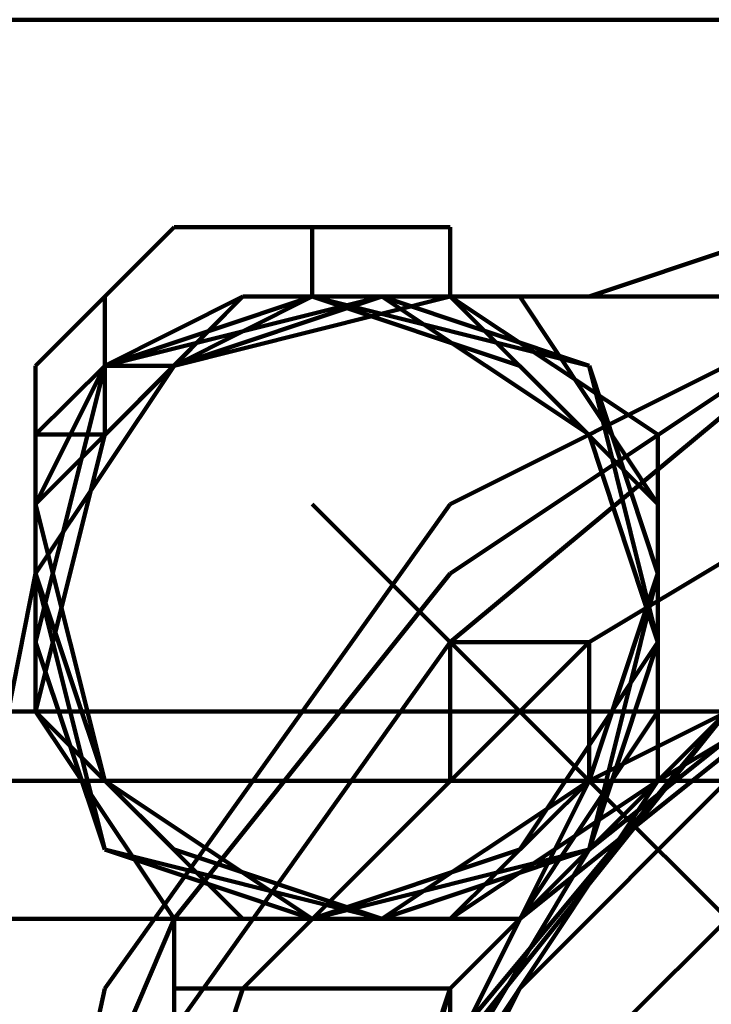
# Model space of a CAD drawing. Header units: inches. Extents: x -1901 to 7725, y 4299 to 7113.
# Tile 119 of 180: x 2491.41 to 2495.63, y 6208.06 to 6214.07. Entities that reach past the tile are written whole.
import ezdxf

# ---------------------------------------------------------------- set-up
doc = ezdxf.new("R2010")
doc.units = ezdxf.units.IN
doc.header["$MEASUREMENT"] = 0
doc.layers.add('at_Entity', color=7, linetype='Continuous')

msp = doc.modelspace()

# ---------------------------------------------------------------- linework, layer by layer
at = {"layer": 'at_Entity', "color": 7, "lineweight": 211}
for p, q in [((2489.3966, 6214.0732), (2528.255, 6214.0732)), ((2499.9542, 6214.0732), (2494.8873, 6212.3827)), ((2492.3538, 6212.8065), (2491.9301, 6212.3827)), ((2494.0398, 6212.8065), (2492.3538, 6212.8065)), ((2493.1968, 6212.3827), (2493.1968, 6212.8065)), ((2493.1968, 6212.3827), (2493.1968, 6212.8065)), ((2493.1968, 6212.3827), (2493.1968, 6212.8065)), ((2493.1968, 6212.3827), (2493.1968, 6212.8065)), ((2493.1968, 6212.3827), (2493.1968, 6212.8065)), ((2493.1968, 6212.3827), (2493.1968, 6212.8065)), ((2493.1968, 6212.3827), (2493.1968, 6212.8065)), ((2493.1968, 6212.3827), (2493.1968, 6212.8065)), ((2493.1968, 6212.3827), (2493.1968, 6212.8065)), ((2493.1968, 6212.3827), (2493.1968, 6212.8065)), ((2493.1968, 6212.3827), (2493.1968, 6212.8065)), ((2493.1968, 6212.3827), (2493.1968, 6212.8065)), ((2493.1968, 6212.3827), (2493.1968, 6212.8065)), ((2493.1968, 6212.3827), (2493.1968, 6212.8065)), ((2493.1968, 6212.3827), (2493.1968, 6212.8065)), ((2493.1968, 6212.3827), (2493.1968, 6212.8065)), ((2494.0398, 6212.3827), (2494.0398, 6212.8065)), ((2497.4207, 6212.8065), (2494.0398, 6211.116)), ((2491.9301, 6212.3827), (2491.5063, 6211.959)), ((2492.773, 6212.3827), (2491.5063, 6211.116)), ((2492.773, 6212.3827), (2491.5063, 6211.116)), ((2492.773, 6212.3827), (2491.5063, 6211.116)), ((2493.1968, 6212.3827), (2491.9301, 6211.959)), ((2491.9301, 6211.959), (2493.1968, 6212.3827)), ((2493.1968, 6212.3827), (2491.9301, 6211.959)), ((2493.1968, 6212.3827), (2491.9301, 6211.959)), ((2493.1968, 6212.3827), (2491.9301, 6211.959)), ((2493.1968, 6212.3827), (2491.9301, 6211.959)), ((2491.9301, 6211.959), (2491.9301, 6212.3827)), ((2491.9301, 6211.959), (2491.9301, 6212.3827)), ((2491.9301, 6211.959), (2492.773, 6212.3827)), ((2493.1968, 6212.3827), (2491.9301, 6211.959)), ((2493.6206, 6212.3827), (2491.9301, 6211.959)), ((2493.1968, 6212.3827), (2491.9301, 6211.959)), ((2493.1968, 6212.3827), (2491.9301, 6211.959)), ((2491.9301, 6211.959), (2493.1968, 6212.3827)), ((2491.9301, 6211.959), (2492.773, 6212.3827)), ((2493.1968, 6212.3827), (2491.9301, 6211.959)), ((2492.773, 6212.3827), (2491.9301, 6211.959)), ((2491.9301, 6211.959), (2493.1968, 6212.3827)), ((2492.773, 6212.3827), (2491.9301, 6211.959)), ((2492.773, 6212.3827), (2491.9301, 6211.959)), ((2492.3538, 6211.959), (2492.773, 6212.3827)), ((2493.6206, 6212.3827), (2492.3538, 6211.959)), ((2492.773, 6212.3827), (2492.3538, 6211.959)), ((2492.773, 6212.3827), (2492.3538, 6211.959)), ((2492.773, 6212.3827), (2492.3538, 6211.959)), ((2492.3538, 6211.959), (2492.773, 6212.3827)), ((2492.773, 6212.3827), (2492.3538, 6211.959)), ((2492.3538, 6211.959), (2492.773, 6212.3827)), ((2492.3538, 6211.959), (2492.773, 6212.3827)), ((2492.773, 6212.3827), (2492.3538, 6211.959)), ((2492.3538, 6211.959), (2492.773, 6212.3827)), ((2493.6206, 6212.3827), (2492.3538, 6211.959)), ((2492.773, 6212.3827), (2492.3538, 6211.959)), ((2493.6206, 6212.3827), (2492.3538, 6211.959)), ((2493.6206, 6212.3827), (2492.3538, 6211.959)), ((2492.3538, 6211.959), (2492.773, 6212.3827)), ((2493.6206, 6212.3827), (2492.3538, 6211.959)), ((2493.6206, 6212.3827), (2492.3538, 6211.959)), ((2492.773, 6212.3827), (2492.3538, 6211.959)), ((2493.6206, 6212.3827), (2492.3538, 6211.959)), ((2493.1968, 6212.3827), (2492.3538, 6211.959)), ((2493.6206, 6212.3827), (2492.3538, 6211.959)), ((2493.6206, 6212.3827), (2492.3538, 6211.959)), ((2493.6206, 6212.3827), (2492.3538, 6211.959)), ((2492.773, 6212.3827), (2492.3538, 6211.959)), ((2494.0398, 6212.3827), (2492.3538, 6211.959)), ((2492.3538, 6211.959), (2493.1968, 6212.3827)), ((2493.6206, 6212.3827), (2492.3538, 6211.959)), ((2492.3538, 6211.959), (2492.773, 6212.3827)), ((2492.773, 6212.3827), (2492.3538, 6211.959)), ((2492.773, 6212.3827), (2492.3538, 6211.959)), ((2492.3538, 6211.959), (2492.773, 6212.3827)), ((2492.773, 6212.3827), (2492.3538, 6211.959)), ((2493.1968, 6212.3827), (2492.3538, 6211.959)), ((2493.6206, 6212.3827), (2492.3538, 6211.959)), ((2492.3538, 6211.959), (2492.773, 6212.3827)), ((2492.773, 6212.3827), (2492.3538, 6211.959)), ((2492.3538, 6211.959), (2492.773, 6212.3827)), ((2493.6206, 6212.3827), (2492.3538, 6211.959)), ((2493.6206, 6212.3827), (2492.3538, 6211.959)), ((2492.3538, 6211.959), (2492.773, 6212.3827)), ((2492.3538, 6211.959), (2493.1968, 6212.3827)), ((2492.3538, 6211.959), (2492.773, 6212.3827)), ((2492.773, 6212.3827), (2492.3538, 6211.959)), ((2492.773, 6212.3827), (2492.3538, 6211.959)), ((2492.773, 6212.3827), (2492.3538, 6211.959)), ((2492.3538, 6211.959), (2492.773, 6212.3827)), ((2494.0398, 6212.3827), (2492.3538, 6211.959)), ((2492.3538, 6211.959), (2492.773, 6212.3827)), ((2494.0398, 6212.3827), (2492.773, 6212.3827)), ((2493.1968, 6212.3827), (2492.773, 6212.3827)), ((2492.773, 6212.3827), (2493.1968, 6212.3827)), ((2493.1968, 6212.3827), (2492.773, 6212.3827)), ((2493.1968, 6212.3827), (2492.773, 6212.3827)), ((2492.773, 6212.3827), (2493.1968, 6212.3827)), ((2493.1968, 6212.3827), (2492.773, 6212.3827)), ((2492.773, 6212.3827), (2493.1968, 6212.3827)), ((2493.1968, 6212.3827), (2492.773, 6212.3827)), ((2493.1968, 6212.3827), (2492.773, 6212.3827)), ((2493.1968, 6212.3827), (2492.773, 6212.3827)), ((2493.1968, 6212.3827), (2492.773, 6212.3827)), ((2492.773, 6212.3827), (2493.1968, 6212.3827)), ((2493.1968, 6212.3827), (2492.773, 6212.3827)), ((2492.773, 6212.3827), (2493.1968, 6212.3827)), ((2493.1968, 6212.3827), (2492.773, 6212.3827)), ((2493.1968, 6212.3827), (2492.773, 6212.3827)), ((2493.1968, 6212.3827), (2492.773, 6212.3827)), ((2492.773, 6212.3827), (2493.1968, 6212.3827)), ((2492.773, 6212.3827), (2493.1968, 6212.3827)), ((2493.1968, 6212.3827), (2492.773, 6212.3827)), ((2494.0398, 6212.3827), (2492.773, 6212.3827)), ((2492.773, 6212.3827), (2493.1968, 6212.3827)), ((2493.1968, 6212.3827), (2492.773, 6212.3827)), ((2493.1968, 6212.3827), (2492.773, 6212.3827)), ((2493.1968, 6212.3827), (2492.773, 6212.3827)), ((2492.773, 6212.3827), (2493.1968, 6212.3827)), ((2493.1968, 6212.3827), (2492.773, 6212.3827)), ((2493.1968, 6212.3827), (2492.773, 6212.3827)), ((2493.1968, 6212.3827), (2492.773, 6212.3827)), ((2493.1968, 6212.3827), (2492.773, 6212.3827)), ((2493.1968, 6212.3827), (2492.773, 6212.3827)), ((2493.1968, 6212.3827), (2492.773, 6212.3827)), ((2493.1968, 6212.3827), (2492.773, 6212.3827)), ((2493.1968, 6212.3827), (2492.773, 6212.3827)), ((2493.1968, 6212.3827), (2492.773, 6212.3827)), ((2493.1968, 6212.3827), (2492.773, 6212.3827)), ((2493.1968, 6212.3827), (2492.773, 6212.3827)), ((2493.1968, 6212.3827), (2492.773, 6212.3827)), ((2495.7302, 6212.3827), (2493.1968, 6212.3827)), ((2496.154, 6212.3827), (2493.1968, 6212.3827)), ((2494.8873, 6211.959), (2493.1968, 6212.3827)), ((2494.8873, 6211.959), (2493.1968, 6212.3827)), ((2494.4635, 6212.3827), (2493.1968, 6212.3827)), ((2494.8873, 6211.959), (2493.1968, 6212.3827)), ((2494.8873, 6211.959), (2493.1968, 6212.3827)), ((2494.8873, 6211.959), (2493.1968, 6212.3827)), ((2494.8873, 6211.959), (2493.1968, 6212.3827)), ((2494.8873, 6211.959), (2493.1968, 6212.3827)), ((2494.8873, 6211.959), (2493.1968, 6212.3827)), ((2494.8873, 6211.959), (2493.1968, 6212.3827)), ((2494.8873, 6211.959), (2493.1968, 6212.3827)), ((2494.8873, 6211.959), (2493.1968, 6212.3827)), ((2494.8873, 6211.959), (2493.1968, 6212.3827)), ((2494.8873, 6211.959), (2493.1968, 6212.3827)), ((2494.8873, 6211.959), (2493.1968, 6212.3827)), ((2494.8873, 6211.959), (2493.1968, 6212.3827)), ((2494.8873, 6211.959), (2493.1968, 6212.3827)), ((2494.8873, 6211.959), (2493.1968, 6212.3827)), ((2494.8873, 6211.959), (2493.1968, 6212.3827)), ((2494.8873, 6211.959), (2493.1968, 6212.3827)), ((2494.8873, 6211.959), (2493.1968, 6212.3827)), ((2494.8873, 6211.959), (2493.1968, 6212.3827)), ((2494.8873, 6211.959), (2493.1968, 6212.3827)), ((2494.8873, 6211.959), (2493.1968, 6212.3827)), ((2494.8873, 6211.959), (2493.1968, 6212.3827)), ((2494.8873, 6211.959), (2493.1968, 6212.3827)), ((2494.8873, 6211.959), (2493.1968, 6212.3827)), ((2494.8873, 6211.959), (2493.1968, 6212.3827)), ((2494.8873, 6211.959), (2493.1968, 6212.3827)), ((2494.8873, 6211.959), (2493.1968, 6212.3827)), ((2494.8873, 6211.959), (2493.1968, 6212.3827)), ((2494.8873, 6211.959), (2493.1968, 6212.3827)), ((2494.8873, 6211.959), (2493.1968, 6212.3827)), ((2494.8873, 6211.959), (2493.1968, 6212.3827)), ((2494.8873, 6211.959), (2493.1968, 6212.3827)), ((2494.8873, 6211.959), (2493.1968, 6212.3827)), ((2494.8873, 6211.959), (2493.1968, 6212.3827)), ((2494.8873, 6211.959), (2493.1968, 6212.3827)), ((2494.8873, 6211.959), (2493.1968, 6212.3827)), ((2494.8873, 6211.959), (2493.1968, 6212.3827)), ((2494.8873, 6211.959), (2493.1968, 6212.3827)), ((2494.8873, 6211.959), (2493.1968, 6212.3827)), ((2494.8873, 6211.959), (2493.1968, 6212.3827)), ((2494.8873, 6211.959), (2493.1968, 6212.3827)), ((2494.8873, 6211.959), (2493.1968, 6212.3827)), ((2494.8873, 6211.959), (2493.1968, 6212.3827)), ((2494.8873, 6211.959), (2493.1968, 6212.3827)), ((2494.8873, 6211.959), (2493.1968, 6212.3827)), ((2494.8873, 6211.959), (2493.1968, 6212.3827)), ((2494.8873, 6211.959), (2493.1968, 6212.3827)), ((2494.8873, 6211.959), (2493.1968, 6212.3827)), ((2494.8873, 6211.959), (2493.1968, 6212.3827)), ((2494.8873, 6211.959), (2493.1968, 6212.3827)), ((2494.4635, 6211.959), (2493.1968, 6212.3827)), ((2494.8873, 6211.959), (2493.1968, 6212.3827)), ((2494.8873, 6211.959), (2493.1968, 6212.3827)), ((2494.8873, 6211.959), (2493.1968, 6212.3827)), ((2494.8873, 6211.5398), (2493.6206, 6212.3827)), ((2494.8873, 6211.5398), (2493.6206, 6212.3827)), ((2494.8873, 6211.5398), (2493.6206, 6212.3827)), ((2494.8873, 6211.5398), (2493.6206, 6212.3827)), ((2494.8873, 6211.5398), (2493.6206, 6212.3827)), ((2494.8873, 6211.5398), (2493.6206, 6212.3827)), ((2494.8873, 6211.5398), (2493.6206, 6212.3827)), ((2494.8873, 6211.5398), (2493.6206, 6212.3827)), ((2494.8873, 6211.5398), (2493.6206, 6212.3827)), ((2494.8873, 6211.5398), (2493.6206, 6212.3827)), ((2494.8873, 6211.5398), (2493.6206, 6212.3827)), ((2494.8873, 6211.5398), (2493.6206, 6212.3827)), ((2494.8873, 6211.5398), (2493.6206, 6212.3827)), ((2494.8873, 6211.5398), (2493.6206, 6212.3827)), ((2494.8873, 6211.959), (2493.6206, 6212.3827)), ((2496.5778, 6212.3827), (2494.0398, 6210.6922)), ((2495.3065, 6211.5398), (2494.0398, 6212.3827)), ((2495.3065, 6211.5398), (2494.0398, 6212.3827)), ((2495.3065, 6211.116), (2494.0398, 6212.3827)), ((2495.3065, 6211.5398), (2494.0398, 6212.3827)), ((2496.5778, 6212.3827), (2494.0398, 6210.273)), ((2495.3065, 6211.116), (2494.4635, 6212.3827)), ((2491.5063, 6211.5398), (2491.5063, 6211.959)), ((2492.3538, 6211.959), (2491.5063, 6210.6922)), ((2491.9301, 6211.959), (2491.5063, 6210.273)), ((2491.9301, 6211.959), (2491.5063, 6210.273)), ((2491.9301, 6211.959), (2491.5063, 6210.273)), ((2491.9301, 6211.959), (2491.5063, 6210.273)), ((2491.9301, 6211.959), (2491.5063, 6210.273)), ((2491.9301, 6211.959), (2491.5063, 6210.273)), ((2491.9301, 6211.959), (2491.5063, 6210.273)), ((2491.9301, 6211.959), (2491.5063, 6210.273)), ((2491.9301, 6211.959), (2491.5063, 6210.273)), ((2491.9301, 6211.959), (2491.5063, 6210.273)), ((2491.9301, 6211.959), (2491.5063, 6210.273)), ((2491.9301, 6211.959), (2491.5063, 6210.273)), ((2491.9301, 6211.959), (2491.5063, 6210.273)), ((2491.9301, 6211.959), (2491.5063, 6210.273)), ((2491.9301, 6211.959), (2491.5063, 6210.273)), ((2491.9301, 6211.959), (2491.5063, 6210.273)), ((2491.9301, 6211.959), (2491.5063, 6210.273)), ((2491.9301, 6211.959), (2491.5063, 6210.273)), ((2491.9301, 6211.959), (2491.5063, 6210.273)), ((2491.9301, 6211.959), (2491.5063, 6210.273)), ((2491.9301, 6211.959), (2491.5063, 6210.273)), ((2491.9301, 6211.959), (2491.5063, 6210.273)), ((2491.5063, 6211.116), (2492.3538, 6211.959)), ((2491.5063, 6211.5398), (2491.9301, 6211.959)), ((2491.9301, 6211.959), (2491.5063, 6210.273)), ((2491.9301, 6211.959), (2491.5063, 6210.273)), ((2491.9301, 6211.959), (2491.5063, 6210.273)), ((2491.5063, 6211.116), (2491.9301, 6211.959)), ((2491.9301, 6211.959), (2491.5063, 6210.273)), ((2491.9301, 6211.959), (2491.5063, 6210.273)), ((2491.9301, 6211.959), (2491.5063, 6210.273)), ((2491.9301, 6211.959), (2491.5063, 6211.116)), ((2491.5063, 6211.116), (2491.9301, 6211.959)), ((2491.9301, 6211.959), (2491.5063, 6210.273)), ((2491.5063, 6211.5398), (2491.9301, 6211.959)), ((2491.9301, 6211.959), (2491.5063, 6211.116)), ((2491.9301, 6211.959), (2491.5063, 6210.273)), ((2492.3538, 6211.959), (2491.9301, 6211.959)), ((2492.3538, 6211.959), (2491.9301, 6211.959)), ((2491.9301, 6211.959), (2491.9301, 6211.5398)), ((2492.3538, 6211.959), (2491.9301, 6211.959)), ((2492.3538, 6211.959), (2491.9301, 6211.959)), ((2492.3538, 6211.959), (2491.9301, 6211.959)), ((2491.9301, 6211.959), (2491.9301, 6211.5398)), ((2492.3538, 6211.959), (2491.9301, 6211.959)), ((2491.9301, 6211.959), (2491.9301, 6211.5398)), ((2492.3538, 6211.959), (2491.9301, 6211.959)), ((2492.3538, 6211.959), (2491.9301, 6211.959)), ((2492.3538, 6211.959), (2491.9301, 6211.959)), ((2492.3538, 6211.959), (2491.9301, 6211.959)), ((2491.9301, 6211.959), (2491.9301, 6211.5398)), ((2492.3538, 6211.959), (2491.9301, 6211.959)), ((2491.9301, 6211.959), (2491.9301, 6211.5398)), ((2491.9301, 6211.959), (2492.3538, 6211.959)), ((2491.9301, 6211.959), (2491.9301, 6211.5398)), ((2491.9301, 6211.959), (2492.3538, 6211.959)), ((2492.3538, 6211.959), (2491.9301, 6211.959)), ((2491.9301, 6211.5398), (2491.9301, 6211.959)), ((2492.3538, 6211.959), (2491.9301, 6211.959)), ((2491.9301, 6211.959), (2491.9301, 6211.5398)), ((2492.3538, 6211.959), (2491.9301, 6211.959)), ((2492.3538, 6211.959), (2491.9301, 6211.959)), ((2491.9301, 6211.959), (2492.3538, 6211.959)), ((2492.3538, 6211.959), (2491.9301, 6211.959)), ((2492.3538, 6211.959), (2491.9301, 6211.959)), ((2492.3538, 6211.959), (2491.9301, 6211.959)), ((2492.3538, 6211.959), (2491.9301, 6211.959)), ((2492.3538, 6211.959), (2491.9301, 6211.959)), ((2492.3538, 6211.959), (2491.9301, 6211.959)), ((2492.3538, 6211.959), (2491.9301, 6211.959)), ((2492.3538, 6211.959), (2491.9301, 6211.959)), ((2491.9301, 6211.959), (2491.9301, 6211.5398)), ((2491.9301, 6211.959), (2492.3538, 6211.959)), ((2492.3538, 6211.959), (2491.9301, 6211.959)), ((2491.9301, 6211.959), (2491.9301, 6211.5398)), ((2491.9301, 6211.959), (2491.9301, 6211.5398)), ((2491.9301, 6211.959), (2491.9301, 6211.5398)), ((2491.9301, 6211.959), (2491.9301, 6211.5398)), ((2492.3538, 6211.959), (2491.9301, 6211.959)), ((2491.9301, 6211.959), (2491.9301, 6211.5398)), ((2492.3538, 6211.959), (2491.9301, 6211.959)), ((2491.9301, 6211.959), (2491.9301, 6211.5398)), ((2492.3538, 6211.959), (2491.9301, 6211.959)), ((2491.9301, 6211.5398), (2491.9301, 6211.959)), ((2492.3538, 6211.959), (2491.9301, 6211.959)), ((2492.3538, 6211.959), (2491.9301, 6211.959)), ((2491.9301, 6211.959), (2491.9301, 6211.5398)), ((2492.3538, 6211.959), (2491.9301, 6211.959)), ((2491.9301, 6211.959), (2491.9301, 6211.5398)), ((2491.9301, 6211.5398), (2491.9301, 6211.959)), ((2491.9301, 6211.959), (2492.3538, 6211.959)), ((2492.3538, 6211.959), (2491.9301, 6211.959)), ((2492.3538, 6211.959), (2491.9301, 6211.959)), ((2491.9301, 6211.5398), (2491.9301, 6211.959)), ((2491.9301, 6211.959), (2492.3538, 6211.959)), ((2492.3538, 6211.959), (2491.9301, 6211.959)), ((2491.9301, 6211.959), (2491.9301, 6211.5398)), ((2491.9301, 6211.5398), (2491.9301, 6211.959)), ((2491.9301, 6211.959), (2491.9301, 6211.5398)), ((2491.9301, 6211.959), (2492.3538, 6211.959)), ((2492.3538, 6211.959), (2491.9301, 6211.959)), ((2491.9301, 6211.959), (2491.9301, 6211.5398)), ((2492.3538, 6211.959), (2491.9301, 6211.959)), ((2491.9301, 6211.959), (2492.3538, 6211.959)), ((2491.9301, 6211.959), (2491.9301, 6211.5398)), ((2492.3538, 6211.959), (2491.9301, 6211.959)), ((2491.9301, 6211.959), (2491.9301, 6211.5398)), ((2491.9301, 6211.5398), (2491.9301, 6211.959)), ((2491.9301, 6211.959), (2491.9301, 6211.5398)), ((2491.9301, 6211.959), (2491.9301, 6211.5398)), ((2491.9301, 6211.959), (2491.9301, 6211.5398)), ((2495.3065, 6211.116), (2494.4635, 6211.959)), ((2495.3065, 6210.273), (2494.8873, 6211.959)), ((2495.3065, 6210.6922), (2494.8873, 6211.959)), ((2495.3065, 6210.6922), (2494.8873, 6211.959)), ((2495.3065, 6210.273), (2494.8873, 6211.959)), ((2495.3065, 6210.273), (2494.8873, 6211.959)), ((2495.3065, 6210.6922), (2494.8873, 6211.959)), ((2495.3065, 6210.6922), (2494.8873, 6211.959)), ((2495.3065, 6210.273), (2494.8873, 6211.959)), ((2495.3065, 6210.6922), (2494.8873, 6211.959)), ((2495.3065, 6210.273), (2494.8873, 6211.959)), ((2495.3065, 6210.273), (2494.8873, 6211.959)), ((2495.3065, 6210.6922), (2494.8873, 6211.959)), ((2495.3065, 6210.6922), (2494.8873, 6211.959)), ((2495.3065, 6210.6922), (2494.8873, 6211.959)), ((2495.3065, 6210.6922), (2494.8873, 6211.959)), ((2495.3065, 6210.6922), (2494.8873, 6211.959)), ((2495.3065, 6210.6922), (2494.8873, 6211.959)), ((2495.3065, 6210.6922), (2494.8873, 6211.959)), ((2495.3065, 6210.6922), (2494.8873, 6211.959)), ((2495.3065, 6210.6922), (2494.8873, 6211.959)), ((2495.3065, 6210.6922), (2494.8873, 6211.959)), ((2495.3065, 6210.6922), (2494.8873, 6211.959)), ((2495.3065, 6210.6922), (2494.8873, 6211.959)), ((2495.3065, 6210.6922), (2494.8873, 6211.959)), ((2495.3065, 6210.6922), (2494.8873, 6211.959)), ((2495.3065, 6210.6922), (2494.8873, 6211.959)), ((2495.3065, 6210.6922), (2494.8873, 6211.959)), ((2495.3065, 6210.6922), (2494.8873, 6211.959)), ((2495.3065, 6210.6922), (2494.8873, 6211.959)), ((2495.3065, 6210.273), (2494.8873, 6211.959)), ((2495.3065, 6210.273), (2494.8873, 6211.959)), ((2495.3065, 6210.273), (2494.8873, 6211.959)), ((2495.3065, 6210.6922), (2494.8873, 6211.959)), ((2495.3065, 6210.6922), (2494.8873, 6211.959)), ((2495.3065, 6210.6922), (2494.8873, 6211.959)), ((2495.3065, 6210.6922), (2494.8873, 6211.959)), ((2495.3065, 6210.273), (2494.8873, 6211.959)), ((2495.3065, 6210.6922), (2494.8873, 6211.959)), ((2495.3065, 6210.273), (2494.8873, 6211.959)), ((2495.3065, 6210.6922), (2494.8873, 6211.959)), ((2495.3065, 6210.273), (2494.8873, 6211.959)), ((2495.3065, 6210.273), (2494.8873, 6211.959)), ((2495.3065, 6210.6922), (2494.8873, 6211.959)), ((2495.3065, 6210.273), (2494.8873, 6211.959)), ((2495.3065, 6210.6922), (2494.8873, 6211.959)), ((2495.3065, 6210.273), (2494.8873, 6211.959)), ((2495.3065, 6210.6922), (2494.8873, 6211.959)), ((2495.3065, 6210.6922), (2494.8873, 6211.959)), ((2495.3065, 6210.6922), (2494.8873, 6211.959)), ((2495.3065, 6210.273), (2494.8873, 6211.959)), ((2495.3065, 6210.273), (2494.8873, 6211.959)), ((2495.3065, 6210.6922), (2494.8873, 6211.959)), ((2495.3065, 6210.6922), (2494.8873, 6211.959)), ((2495.3065, 6210.6922), (2494.8873, 6211.959)), ((2495.3065, 6210.6922), (2494.8873, 6211.959)), ((2495.3065, 6210.273), (2494.8873, 6211.959)), ((2491.5063, 6211.5398), (2491.5063, 6209.8493)), ((2491.9301, 6211.5398), (2491.5063, 6211.5398)), ((2491.9301, 6211.5398), (2491.5063, 6209.8493)), ((2491.5063, 6211.5398), (2491.5063, 6209.8493)), ((2491.5063, 6211.5398), (2491.5063, 6211.116)), ((2491.9301, 6211.5398), (2491.5063, 6211.5398)), ((2491.9301, 6211.5398), (2491.5063, 6209.8493)), ((2491.9301, 6211.5398), (2491.5063, 6211.5398)), ((2491.9301, 6211.5398), (2491.5063, 6209.8493)), ((2491.9301, 6211.5398), (2491.5063, 6209.8493)), ((2491.9301, 6211.5398), (2491.5063, 6209.8493)), ((2491.9301, 6211.5398), (2491.5063, 6209.8493)), ((2491.5063, 6211.5398), (2491.5063, 6209.8493)), ((2491.9301, 6211.5398), (2491.5063, 6211.5398)), ((2491.9301, 6211.5398), (2491.5063, 6209.8493)), ((2491.9301, 6211.5398), (2491.5063, 6209.8493)), ((2491.9301, 6211.5398), (2491.5063, 6209.8493)), ((2491.5063, 6211.5398), (2491.5063, 6209.8493)), ((2491.9301, 6211.5398), (2491.5063, 6211.5398)), ((2491.5063, 6211.5398), (2491.5063, 6211.116)), ((2491.9301, 6211.5398), (2491.5063, 6211.5398)), ((2491.9301, 6211.5398), (2491.5063, 6209.8493)), ((2491.9301, 6211.5398), (2491.5063, 6209.8493)), ((2491.5063, 6211.5398), (2491.5063, 6211.116)), ((2491.9301, 6211.5398), (2491.5063, 6209.8493)), ((2491.9301, 6211.5398), (2491.5063, 6211.5398)), ((2491.5063, 6211.5398), (2491.5063, 6209.8493)), ((2491.9301, 6211.5398), (2491.5063, 6211.5398)), ((2491.5063, 6211.5398), (2491.5063, 6211.116)), ((2491.9301, 6211.5398), (2491.5063, 6211.5398)), ((2491.9301, 6211.5398), (2491.5063, 6209.8493)), ((2491.5063, 6211.5398), (2491.5063, 6209.8493)), ((2491.9301, 6211.5398), (2491.5063, 6211.5398)), ((2491.5063, 6211.5398), (2491.5063, 6209.8493)), ((2491.5063, 6211.5398), (2491.5063, 6209.8493)), ((2491.9301, 6211.5398), (2491.5063, 6211.5398)), ((2491.5063, 6211.5398), (2491.5063, 6211.116)), ((2491.9301, 6211.5398), (2491.5063, 6211.5398)), ((2491.9301, 6211.5398), (2491.5063, 6209.8493)), ((2491.9301, 6211.5398), (2491.5063, 6209.8493)), ((2491.9301, 6211.5398), (2491.5063, 6209.8493)), ((2491.5063, 6211.5398), (2491.5063, 6209.8493)), ((2491.9301, 6211.5398), (2491.5063, 6211.5398)), ((2491.5063, 6211.5398), (2491.5063, 6209.8493)), ((2491.9301, 6211.5398), (2491.5063, 6211.5398)), ((2491.5063, 6211.5398), (2491.5063, 6211.116)), ((2491.9301, 6211.5398), (2491.5063, 6211.5398)), ((2497.0015, 6211.5398), (2494.8873, 6210.273)), ((2495.3065, 6210.273), (2494.8873, 6211.5398)), ((2495.3065, 6210.273), (2494.8873, 6211.5398)), ((2495.3065, 6210.273), (2494.8873, 6211.5398)), ((2495.3065, 6210.273), (2494.8873, 6211.5398)), ((2495.3065, 6210.273), (2494.8873, 6211.5398)), ((2495.3065, 6210.273), (2494.8873, 6211.5398)), ((2495.3065, 6210.273), (2494.8873, 6211.5398)), ((2495.3065, 6210.273), (2494.8873, 6211.5398)), ((2495.3065, 6210.273), (2494.8873, 6211.5398)), ((2495.3065, 6210.273), (2494.8873, 6211.5398)), ((2495.3065, 6210.273), (2494.8873, 6211.5398)), ((2495.3065, 6210.273), (2494.8873, 6211.5398)), ((2495.3065, 6210.273), (2494.8873, 6211.5398)), ((2495.3065, 6210.273), (2494.8873, 6211.5398)), ((2495.3065, 6209.8493), (2495.3065, 6211.5398)), ((2495.3065, 6209.8493), (2495.3065, 6211.5398)), ((2495.3065, 6209.8493), (2495.3065, 6211.5398)), ((2491.5063, 6210.6922), (2491.5063, 6211.116)), ((2491.5063, 6211.116), (2491.5063, 6209.8493)), ((2491.5063, 6211.116), (2491.9301, 6209.4255)), ((2491.5063, 6210.6922), (2491.5063, 6211.116)), ((2491.5063, 6211.116), (2491.9301, 6209.4255)), ((2491.5063, 6211.116), (2491.9301, 6209.4255)), ((2491.5063, 6211.116), (2491.9301, 6209.4255)), ((2491.5063, 6211.116), (2491.9301, 6209.4255)), ((2491.5063, 6210.6922), (2491.5063, 6211.116)), ((2491.5063, 6211.116), (2491.5063, 6210.6922)), ((2491.5063, 6211.116), (2491.9301, 6209.4255)), ((2491.5063, 6211.116), (2491.9301, 6209.4255)), ((2491.5063, 6211.116), (2491.9301, 6209.4255)), ((2491.5063, 6211.116), (2491.9301, 6209.4255)), ((2491.5063, 6211.116), (2491.9301, 6209.4255)), ((2491.5063, 6211.116), (2491.9301, 6209.4255)), ((2491.5063, 6211.116), (2491.9301, 6209.4255)), ((2491.5063, 6211.116), (2491.9301, 6209.4255)), ((2491.5063, 6211.116), (2491.9301, 6209.4255)), ((2494.0398, 6211.116), (2491.9301, 6208.1588)), ((2494.8873, 6209.4255), (2493.1968, 6211.116)), ((2495.3065, 6209.4255), (2495.3065, 6211.116)), ((2495.3065, 6209.4255), (2495.3065, 6211.116)), ((2495.3065, 6209.4255), (2495.3065, 6211.116)), ((2491.5063, 6210.6922), (2491.0871, 6208.5825)), ((2491.5063, 6210.6922), (2491.9301, 6209.0063)), ((2491.5063, 6210.6922), (2491.9301, 6209.4255)), ((2491.5063, 6210.6922), (2491.9301, 6209.0063)), ((2491.5063, 6210.6922), (2491.9301, 6209.0063)), ((2491.5063, 6210.6922), (2491.9301, 6209.0063)), ((2494.0398, 6210.6922), (2492.3538, 6208.5825)), ((2494.8873, 6209.4255), (2495.3065, 6210.6922)), ((2494.8873, 6209.4255), (2495.3065, 6210.6922)), ((2494.8873, 6209.0063), (2495.3065, 6210.6922)), ((2497.4207, 6210.6922), (2494.8873, 6209.4255)), ((2494.8873, 6209.4255), (2495.3065, 6210.6922)), ((2494.8873, 6209.0063), (2495.3065, 6210.6922)), ((2494.8873, 6209.4255), (2495.3065, 6210.6922)), ((2494.8873, 6209.0063), (2495.3065, 6210.6922)), ((2497.4207, 6210.6922), (2494.8873, 6209.4255)), ((2497.4207, 6210.6922), (2494.8873, 6209.4255)), ((2497.4207, 6210.6922), (2494.8873, 6209.4255)), ((2497.4207, 6210.6922), (2494.8873, 6209.4255)), ((2497.4207, 6210.6922), (2494.8873, 6209.4255)), ((2497.4207, 6210.6922), (2494.8873, 6209.4255)), ((2497.0015, 6210.6922), (2494.8873, 6209.0063)), ((2497.4207, 6210.6922), (2494.8873, 6209.4255)), ((2497.4207, 6210.6922), (2494.8873, 6209.4255)), ((2497.0015, 6210.6922), (2494.8873, 6209.0063)), ((2497.4207, 6210.6922), (2494.8873, 6209.4255)), ((2497.4207, 6210.6922), (2494.8873, 6209.4255)), ((2497.4207, 6210.6922), (2494.8873, 6209.4255)), ((2497.4207, 6210.6922), (2494.8873, 6209.4255)), ((2497.4207, 6210.6922), (2494.8873, 6209.4255)), ((2497.4207, 6210.6922), (2494.8873, 6209.4255)), ((2497.4207, 6210.6922), (2494.8873, 6209.4255)), ((2497.4207, 6210.6922), (2494.8873, 6209.4255)), ((2497.4207, 6210.6922), (2494.8873, 6209.4255)), ((2497.4207, 6210.6922), (2494.8873, 6209.4255)), ((2497.4207, 6210.6922), (2494.8873, 6209.4255)), ((2497.4207, 6210.6922), (2494.8873, 6209.4255)), ((2494.8873, 6209.0063), (2495.3065, 6210.6922)), ((2494.8873, 6209.0063), (2495.3065, 6210.6922)), ((2494.8873, 6209.0063), (2495.3065, 6210.6922)), ((2494.8873, 6209.4255), (2495.3065, 6210.6922)), ((2494.8873, 6209.0063), (2495.3065, 6210.6922)), ((2494.8873, 6209.4255), (2495.3065, 6210.6922)), ((2494.8873, 6209.4255), (2495.3065, 6210.6922)), ((2494.8873, 6209.0063), (2495.3065, 6210.6922)), ((2494.8873, 6209.0063), (2495.3065, 6210.6922)), ((2494.8873, 6209.4255), (2495.3065, 6210.6922)), ((2494.8873, 6209.0063), (2495.3065, 6210.6922)), ((2494.8873, 6209.4255), (2495.3065, 6210.6922)), ((2494.8873, 6209.4255), (2495.3065, 6210.6922)), ((2494.8873, 6209.4255), (2495.3065, 6210.6922)), ((2494.8873, 6209.0063), (2495.3065, 6210.6922)), ((2494.8873, 6209.4255), (2495.3065, 6210.6922)), ((2494.8873, 6209.0063), (2495.3065, 6210.6922)), ((2494.8873, 6209.4255), (2495.3065, 6210.6922)), ((2494.8873, 6209.0063), (2495.3065, 6210.6922)), ((2494.8873, 6209.4255), (2495.3065, 6210.6922)), ((2494.8873, 6209.4255), (2495.3065, 6210.6922)), ((2494.8873, 6209.0063), (2495.3065, 6210.6922)), ((2494.8873, 6209.4255), (2495.3065, 6210.6922)), ((2494.8873, 6209.0063), (2495.3065, 6210.6922)), ((2494.8873, 6209.4255), (2495.3065, 6210.6922)), ((2494.8873, 6209.4255), (2495.3065, 6210.6922)), ((2494.8873, 6209.4255), (2495.3065, 6210.6922)), ((2494.8873, 6209.0063), (2495.3065, 6210.6922)), ((2494.8873, 6209.4255), (2495.3065, 6210.6922)), ((2494.8873, 6209.4255), (2495.3065, 6210.6922)), ((2494.8873, 6209.4255), (2495.3065, 6210.6922)), ((2497.4207, 6210.6922), (2495.3065, 6209.4255)), ((2497.4207, 6210.6922), (2495.3065, 6209.4255)), ((2497.4207, 6210.6922), (2495.3065, 6209.4255)), ((2491.5063, 6210.273), (2491.9301, 6209.0063)), ((2491.5063, 6210.273), (2491.9301, 6209.0063)), ((2491.5063, 6210.273), (2491.9301, 6209.0063)), ((2491.5063, 6210.273), (2491.9301, 6209.0063)), ((2491.5063, 6210.273), (2491.9301, 6209.0063)), ((2491.5063, 6210.273), (2491.9301, 6209.0063)), ((2491.5063, 6210.273), (2491.9301, 6209.0063)), ((2491.5063, 6210.273), (2491.9301, 6209.0063)), ((2491.5063, 6210.273), (2491.9301, 6209.0063)), ((2491.5063, 6210.273), (2491.9301, 6209.0063)), ((2491.5063, 6210.273), (2491.9301, 6209.0063)), ((2491.5063, 6210.273), (2491.9301, 6209.0063)), ((2491.5063, 6210.273), (2491.9301, 6209.0063)), ((2491.5063, 6210.273), (2491.9301, 6209.0063)), ((2491.5063, 6210.273), (2491.9301, 6209.0063)), ((2491.5063, 6210.273), (2491.9301, 6209.0063)), ((2491.5063, 6210.273), (2491.9301, 6209.0063)), ((2491.5063, 6210.273), (2491.9301, 6209.0063)), ((2491.5063, 6210.273), (2491.9301, 6209.0063)), ((2491.5063, 6210.273), (2491.9301, 6209.0063)), ((2491.5063, 6210.273), (2491.9301, 6209.0063)), ((2491.5063, 6210.273), (2491.9301, 6209.0063)), ((2491.5063, 6210.273), (2491.9301, 6209.0063)), ((2491.5063, 6210.273), (2491.9301, 6209.0063)), ((2491.5063, 6210.273), (2491.9301, 6209.0063)), ((2491.5063, 6210.273), (2491.9301, 6209.0063)), ((2491.5063, 6210.273), (2491.9301, 6209.0063)), ((2491.5063, 6210.273), (2491.9301, 6209.0063)), ((2491.5063, 6210.273), (2491.9301, 6209.0063)), ((2491.5063, 6210.273), (2491.9301, 6209.0063)), ((2494.0398, 6210.273), (2491.9301, 6207.3158)), ((2494.8873, 6210.273), (2492.773, 6208.1588)), ((2496.154, 6210.273), (2494.0398, 6208.1588)), ((2494.8873, 6210.273), (2494.0398, 6210.273)), ((2494.0398, 6210.273), (2494.0398, 6209.4255)), ((2494.4635, 6209.0063), (2495.3065, 6210.273)), ((2494.4635, 6209.0063), (2495.3065, 6210.273)), ((2496.5778, 6210.273), (2494.4635, 6208.1588)), ((2496.5778, 6210.273), (2494.4635, 6208.1588)), ((2496.5778, 6210.273), (2494.4635, 6208.5825)), ((2494.4635, 6209.0063), (2495.3065, 6210.273)), ((2494.4635, 6209.0063), (2495.3065, 6210.273)), ((2494.4635, 6209.0063), (2495.3065, 6210.273)), ((2494.4635, 6209.0063), (2495.3065, 6210.273)), ((2494.4635, 6209.0063), (2495.3065, 6210.273)), ((2494.4635, 6209.0063), (2495.3065, 6210.273)), ((2494.4635, 6209.0063), (2495.3065, 6210.273)), ((2494.4635, 6209.0063), (2495.3065, 6210.273)), ((2494.4635, 6209.0063), (2495.3065, 6210.273)), ((2494.4635, 6209.0063), (2495.3065, 6210.273)), ((2494.8873, 6209.0063), (2495.3065, 6210.273)), ((2494.8873, 6209.0063), (2495.3065, 6210.273)), ((2494.8873, 6209.0063), (2495.3065, 6210.273)), ((2494.8873, 6209.0063), (2495.3065, 6210.273)), ((2494.8873, 6209.0063), (2495.3065, 6210.273)), ((2494.8873, 6209.0063), (2495.3065, 6210.273)), ((2494.8873, 6209.0063), (2495.3065, 6210.273)), ((2494.8873, 6209.0063), (2495.3065, 6210.273)), ((2494.8873, 6209.0063), (2495.3065, 6210.273)), ((2494.8873, 6209.0063), (2495.3065, 6210.273)), ((2494.8873, 6209.0063), (2495.3065, 6210.273)), ((2494.8873, 6209.0063), (2495.3065, 6210.273)), ((2494.8873, 6209.0063), (2495.3065, 6210.273)), ((2494.8873, 6209.0063), (2495.3065, 6210.273)), ((2494.8873, 6209.0063), (2495.3065, 6210.273)), ((2494.8873, 6209.0063), (2495.3065, 6210.273)), ((2494.8873, 6209.0063), (2495.3065, 6210.273)), ((2494.8873, 6209.0063), (2495.3065, 6210.273)), ((2494.8873, 6209.0063), (2495.3065, 6210.273)), ((2494.8873, 6209.0063), (2495.3065, 6210.273)), ((2494.8873, 6209.4255), (2494.8873, 6210.273)), ((2575.9897, 6209.8493), (2288.7572, 6209.8493)), ((2491.5063, 6209.8493), (2492.3538, 6208.5825)), ((2491.5063, 6209.8493), (2492.773, 6208.5825)), ((2491.5063, 6209.8493), (2492.3538, 6209.0063)), ((2491.5063, 6209.8493), (2492.3538, 6208.5825)), ((2491.5063, 6209.8493), (2492.3538, 6209.0063)), ((2491.5063, 6209.8493), (2492.3538, 6209.0063)), ((2491.5063, 6209.8493), (2492.3538, 6209.0063)), ((2491.5063, 6209.8493), (2492.3538, 6209.0063)), ((2491.5063, 6209.8493), (2492.773, 6208.5825)), ((2491.5063, 6209.8493), (2492.3538, 6208.5825)), ((2491.5063, 6209.8493), (2492.3538, 6209.0063)), ((2491.5063, 6209.8493), (2492.3538, 6208.5825)), ((2491.5063, 6209.8493), (2492.3538, 6209.0063)), ((2491.5063, 6209.8493), (2492.3538, 6208.5825)), ((2491.5063, 6209.8493), (2492.3538, 6208.5825)), ((2491.5063, 6209.8493), (2492.3538, 6209.0063)), ((2491.5063, 6209.8493), (2492.3538, 6209.0063)), ((2491.5063, 6209.8493), (2492.3538, 6208.5825)), ((2491.5063, 6209.8493), (2492.3538, 6209.0063)), ((2491.5063, 6209.8493), (2492.3538, 6208.5825)), ((2491.5063, 6209.8493), (2492.3538, 6208.5825)), ((2491.5063, 6209.8493), (2492.3538, 6208.5825)), ((2491.5063, 6209.8493), (2492.773, 6208.5825)), ((2491.5063, 6209.8493), (2492.3538, 6209.0063)), ((2491.5063, 6209.8493), (2492.3538, 6208.5825)), ((2491.5063, 6209.8493), (2492.3538, 6208.5825)), ((2491.5063, 6209.8493), (2492.3538, 6208.5825)), ((2495.7302, 6209.8493), (2493.6206, 6207.3158)), ((2495.7302, 6209.8493), (2494.0398, 6208.1588)), ((2495.7302, 6209.8493), (2494.0398, 6208.1588)), ((2495.7302, 6209.8493), (2494.0398, 6208.1588)), ((2495.7302, 6209.8493), (2494.0398, 6208.1588)), ((2495.7302, 6209.8493), (2494.0398, 6208.1588)), ((2495.7302, 6209.8493), (2494.0398, 6207.7396)), ((2495.7302, 6209.8493), (2494.0398, 6207.7396)), ((2495.7302, 6209.8493), (2494.0398, 6208.1588)), ((2495.7302, 6209.8493), (2494.0398, 6208.1588)), ((2495.7302, 6209.8493), (2494.0398, 6207.7396)), ((2495.7302, 6209.8493), (2494.0398, 6208.1588)), ((2495.7302, 6209.8493), (2494.0398, 6208.1588)), ((2495.7302, 6209.8493), (2494.0398, 6208.1588)), ((2495.7302, 6209.8493), (2494.0398, 6208.1588)), ((2494.4635, 6208.5825), (2495.3065, 6209.8493)), ((2494.4635, 6208.5825), (2495.3065, 6209.8493)), ((2494.4635, 6208.5825), (2495.3065, 6209.8493)), ((2497.0015, 6209.8493), (2494.4635, 6207.3158)), ((2288.7572, 6209.4255), (2575.9897, 6209.4255)), ((2500.3779, 6209.4255), (2489.3966, 6209.4255)), ((2491.9301, 6209.4255), (2493.1968, 6208.5825)), ((2491.9301, 6209.4255), (2493.1968, 6208.5825)), ((2491.9301, 6209.4255), (2493.1968, 6208.5825)), ((2491.9301, 6209.4255), (2493.1968, 6208.5825)), ((2491.9301, 6209.4255), (2493.1968, 6208.5825)), ((2491.9301, 6209.4255), (2493.1968, 6208.5825)), ((2491.9301, 6209.4255), (2493.1968, 6208.5825)), ((2491.9301, 6209.4255), (2493.1968, 6208.5825)), ((2491.9301, 6209.4255), (2493.1968, 6208.5825)), ((2491.9301, 6209.4255), (2493.1968, 6208.5825)), ((2491.9301, 6209.4255), (2493.1968, 6208.5825)), ((2491.9301, 6209.4255), (2493.1968, 6208.5825)), ((2491.9301, 6209.4255), (2493.1968, 6208.5825)), ((2491.9301, 6209.4255), (2493.1968, 6208.5825)), ((2491.9301, 6209.4255), (2493.1968, 6208.5825)), ((2493.6206, 6208.5825), (2494.8873, 6209.4255)), ((2494.8873, 6209.4255), (2493.6206, 6206.8921)), ((2493.6206, 6208.5825), (2494.8873, 6209.4255)), ((2494.8873, 6209.4255), (2493.6206, 6206.8921)), ((2494.8873, 6209.4255), (2493.6206, 6206.8921)), ((2494.8873, 6209.4255), (2493.6206, 6206.8921)), ((2494.8873, 6209.4255), (2493.6206, 6206.8921)), ((2494.8873, 6209.4255), (2493.6206, 6206.8921)), ((2495.3065, 6209.4255), (2493.6206, 6206.8921)), ((2494.8873, 6209.4255), (2493.6206, 6206.8921)), ((2494.8873, 6209.4255), (2493.6206, 6206.8921)), ((2494.8873, 6209.4255), (2493.6206, 6206.8921)), ((2495.3065, 6209.4255), (2493.6206, 6206.8921)), ((2495.3065, 6209.4255), (2493.6206, 6206.8921)), ((2494.8873, 6209.4255), (2493.6206, 6206.8921)), ((2494.8873, 6209.4255), (2493.6206, 6206.8921)), ((2494.8873, 6209.4255), (2493.6206, 6206.8921)), ((2494.8873, 6209.4255), (2493.6206, 6206.8921)), ((2494.8873, 6209.4255), (2493.6206, 6206.8921)), ((2494.8873, 6209.4255), (2493.6206, 6206.8921)), ((2494.8873, 6209.4255), (2493.6206, 6206.8921)), ((2494.8873, 6209.4255), (2493.6206, 6206.8921)), ((2494.8873, 6209.4255), (2493.6206, 6206.8921)), ((2494.8873, 6209.4255), (2493.6206, 6206.8921)), ((2494.8873, 6209.4255), (2493.6206, 6206.8921)), ((2494.8873, 6209.4255), (2493.6206, 6206.8921)), ((2493.6206, 6208.5825), (2494.8873, 6209.4255)), ((2493.6206, 6208.5825), (2494.8873, 6209.4255)), ((2493.6206, 6208.5825), (2494.8873, 6209.4255)), ((2493.6206, 6208.5825), (2494.8873, 6209.4255)), ((2493.6206, 6208.5825), (2494.8873, 6209.4255)), ((2493.6206, 6208.5825), (2494.8873, 6209.4255)), ((2493.6206, 6208.5825), (2494.8873, 6209.4255)), ((2493.6206, 6208.5825), (2494.8873, 6209.4255)), ((2493.6206, 6208.5825), (2494.8873, 6209.4255)), ((2493.6206, 6208.5825), (2494.8873, 6209.4255)), ((2494.0398, 6208.5825), (2494.8873, 6209.4255)), ((2494.0398, 6208.5825), (2495.3065, 6209.4255)), ((2494.0398, 6208.5825), (2494.8873, 6209.4255)), ((2494.0398, 6208.5825), (2494.8873, 6209.4255)), ((2494.0398, 6208.5825), (2494.8873, 6209.4255)), ((2494.0398, 6208.5825), (2495.3065, 6209.4255)), ((2494.0398, 6208.5825), (2494.8873, 6209.4255)), ((2494.0398, 6208.5825), (2494.8873, 6209.4255)), ((2494.0398, 6208.5825), (2494.8873, 6209.4255)), ((2494.0398, 6208.5825), (2494.8873, 6209.4255)), ((2494.0398, 6208.5825), (2495.3065, 6209.4255)), ((2494.0398, 6208.5825), (2494.8873, 6209.4255)), ((2494.0398, 6208.5825), (2494.8873, 6209.4255)), ((2494.0398, 6209.4255), (2494.4635, 6209.4255)), ((2494.4635, 6209.4255), (2494.8873, 6209.4255)), ((2496.5778, 6207.7396), (2494.8873, 6209.4255)), ((2491.9301, 6209.0063), (2493.1968, 6208.5825)), ((2491.9301, 6209.0063), (2493.1968, 6208.5825)), ((2491.9301, 6209.0063), (2493.1968, 6208.5825)), ((2491.9301, 6209.0063), (2493.6206, 6208.5825)), ((2491.9301, 6209.0063), (2493.6206, 6208.5825)), ((2491.9301, 6209.0063), (2493.6206, 6208.5825)), ((2491.9301, 6209.0063), (2493.1968, 6208.5825)), ((2491.9301, 6209.0063), (2493.6206, 6208.5825)), ((2491.9301, 6209.0063), (2493.6206, 6208.5825)), ((2491.9301, 6209.0063), (2493.6206, 6208.5825)), ((2491.9301, 6209.0063), (2493.6206, 6208.5825)), ((2491.9301, 6209.0063), (2493.6206, 6208.5825)), ((2491.9301, 6209.0063), (2493.6206, 6208.5825)), ((2491.9301, 6209.0063), (2493.6206, 6208.5825)), ((2491.9301, 6209.0063), (2493.6206, 6208.5825)), ((2491.9301, 6209.0063), (2493.6206, 6208.5825)), ((2491.9301, 6209.0063), (2493.6206, 6208.5825)), ((2491.9301, 6209.0063), (2493.6206, 6208.5825)), ((2491.9301, 6209.0063), (2493.6206, 6208.5825)), ((2491.9301, 6209.0063), (2493.6206, 6208.5825)), ((2491.9301, 6209.0063), (2493.6206, 6208.5825)), ((2491.9301, 6209.0063), (2493.6206, 6208.5825)), ((2491.9301, 6209.0063), (2493.6206, 6208.5825)), ((2491.9301, 6209.0063), (2493.6206, 6208.5825)), ((2491.9301, 6209.0063), (2493.6206, 6208.5825)), ((2491.9301, 6209.0063), (2493.6206, 6208.5825)), ((2491.9301, 6209.0063), (2493.6206, 6208.5825)), ((2491.9301, 6209.0063), (2493.6206, 6208.5825)), ((2491.9301, 6209.0063), (2493.6206, 6208.5825)), ((2491.9301, 6209.0063), (2493.6206, 6208.5825)), ((2491.9301, 6209.0063), (2493.6206, 6208.5825)), ((2491.9301, 6209.0063), (2493.6206, 6208.5825)), ((2491.9301, 6209.0063), (2493.6206, 6208.5825)), ((2491.9301, 6209.0063), (2493.6206, 6208.5825)), ((2492.3538, 6209.0063), (2493.6206, 6208.5825)), ((2492.3538, 6209.0063), (2493.6206, 6208.5825)), ((2492.3538, 6209.0063), (2493.6206, 6208.5825)), ((2492.3538, 6209.0063), (2493.6206, 6208.5825)), ((2492.3538, 6209.0063), (2493.6206, 6208.5825)), ((2492.3538, 6209.0063), (2493.6206, 6208.5825)), ((2492.3538, 6209.0063), (2493.6206, 6208.5825)), ((2492.3538, 6209.0063), (2493.6206, 6208.5825)), ((2492.3538, 6209.0063), (2493.6206, 6208.5825)), ((2492.3538, 6209.0063), (2493.6206, 6208.5825)), ((2492.3538, 6209.0063), (2493.6206, 6208.5825)), ((2493.1968, 6208.5825), (2494.8873, 6209.0063)), ((2493.1968, 6208.5825), (2494.8873, 6209.0063)), ((2493.1968, 6208.5825), (2494.8873, 6209.0063)), ((2493.1968, 6208.5825), (2494.4635, 6209.0063)), ((2493.1968, 6208.5825), (2494.8873, 6209.0063)), ((2493.1968, 6208.5825), (2494.4635, 6209.0063)), ((2493.1968, 6208.5825), (2494.4635, 6209.0063)), ((2493.1968, 6208.5825), (2494.4635, 6209.0063)), ((2493.1968, 6208.5825), (2494.4635, 6209.0063)), ((2493.1968, 6208.5825), (2494.4635, 6209.0063)), ((2493.1968, 6208.5825), (2494.4635, 6209.0063)), ((2493.1968, 6208.5825), (2494.4635, 6209.0063)), ((2493.1968, 6208.5825), (2494.8873, 6209.0063)), ((2493.1968, 6208.5825), (2494.4635, 6209.0063)), ((2493.1968, 6208.5825), (2494.8873, 6209.0063)), ((2493.1968, 6208.5825), (2494.4635, 6209.0063)), ((2493.1968, 6208.5825), (2494.4635, 6209.0063)), ((2493.1968, 6208.5825), (2494.4635, 6209.0063)), ((2493.6206, 6208.5825), (2494.8873, 6209.0063)), ((2493.6206, 6208.5825), (2494.8873, 6209.0063)), ((2493.6206, 6208.5825), (2494.8873, 6209.0063)), ((2493.6206, 6208.5825), (2494.8873, 6209.0063)), ((2494.8873, 6209.0063), (2493.6206, 6206.8921)), ((2494.8873, 6209.0063), (2493.6206, 6206.8921)), ((2493.6206, 6208.5825), (2494.8873, 6209.0063)), ((2493.6206, 6208.5825), (2494.8873, 6209.0063)), ((2493.6206, 6208.5825), (2494.8873, 6209.0063)), ((2493.6206, 6208.5825), (2494.8873, 6209.0063)), ((2493.6206, 6208.5825), (2494.8873, 6209.0063)), ((2493.6206, 6208.5825), (2494.8873, 6209.0063)), ((2493.6206, 6208.5825), (2494.8873, 6209.0063)), ((2493.6206, 6208.5825), (2494.8873, 6209.0063)), ((2493.6206, 6208.5825), (2494.8873, 6209.0063)), ((2493.6206, 6208.5825), (2494.8873, 6209.0063)), ((2493.6206, 6208.5825), (2494.8873, 6209.0063)), ((2493.6206, 6208.5825), (2494.8873, 6209.0063)), ((2493.6206, 6208.5825), (2494.8873, 6209.0063)), ((2493.6206, 6208.5825), (2494.8873, 6209.0063)), ((2493.6206, 6208.5825), (2494.8873, 6209.0063)), ((2493.6206, 6208.5825), (2494.8873, 6209.0063)), ((2493.6206, 6208.5825), (2494.8873, 6209.0063)), ((2493.6206, 6208.5825), (2494.8873, 6209.0063)), ((2493.6206, 6208.5825), (2494.8873, 6209.0063)), ((2493.6206, 6208.5825), (2494.8873, 6209.0063)), ((2493.6206, 6208.5825), (2494.8873, 6209.0063)), ((2493.6206, 6208.5825), (2494.8873, 6209.0063)), ((2493.6206, 6208.5825), (2494.8873, 6209.0063)), ((2493.6206, 6208.5825), (2494.8873, 6209.0063)), ((2493.6206, 6208.5825), (2494.8873, 6209.0063)), ((2493.6206, 6208.5825), (2494.8873, 6209.0063)), ((2492.3538, 6208.5825), (2487.7061, 6208.5825)), ((2492.3538, 6208.5825), (2491.0871, 6205.6253)), ((2492.3538, 6208.1588), (2492.3538, 6208.5825)), ((2492.3538, 6208.5825), (2494.0398, 6208.5825)), ((2492.3538, 6208.5825), (2494.0398, 6208.5825)), ((2492.3538, 6208.5825), (2494.0398, 6208.5825)), ((2492.3538, 6208.5825), (2493.6206, 6208.5825)), ((2492.3538, 6208.5825), (2494.0398, 6208.5825)), ((2492.3538, 6208.5825), (2494.0398, 6208.5825)), ((2492.3538, 6208.5825), (2494.0398, 6208.5825)), ((2492.3538, 6208.5825), (2494.0398, 6208.5825)), ((2492.3538, 6208.5825), (2494.0398, 6208.5825)), ((2492.3538, 6208.5825), (2494.0398, 6208.5825)), ((2492.3538, 6208.5825), (2494.0398, 6208.5825)), ((2492.3538, 6208.5825), (2494.0398, 6208.5825)), ((2492.3538, 6208.5825), (2494.0398, 6208.5825)), ((2492.773, 6208.5825), (2494.0398, 6208.5825)), ((2492.773, 6208.5825), (2494.4635, 6208.5825)), ((2492.773, 6208.5825), (2494.4635, 6208.5825)), ((2493.1968, 6208.5825), (2494.4635, 6208.5825)), ((2494.4635, 6208.5825), (2493.1968, 6206.0491)), ((2491.9301, 6208.1588), (2491.0871, 6204.3586)), ((2492.773, 6208.1588), (2491.9301, 6205.6253)), ((2494.0398, 6208.1588), (2492.3538, 6208.1588)), ((2492.3538, 6200.1347), (2492.3538, 6208.1588)), ((2494.0398, 6208.1588), (2493.1968, 6205.6253)), ((2494.4635, 6208.1588), (2493.1968, 6205.6253)), ((2494.4635, 6208.1588), (2493.1968, 6205.6253)), ((2494.0398, 6208.1588), (2493.1968, 6205.6253)), ((2494.0398, 6208.1588), (2493.1968, 6205.2016)), ((2494.0398, 6208.1588), (2494.0398, 6207.7396)), ((2494.0398, 6207.7396), (2494.0398, 6208.1588)), ((2494.0398, 6208.1588), (2494.0398, 6207.7396)), ((2494.0398, 6208.1588), (2494.0398, 6207.7396)), ((2494.0398, 6208.1588), (2494.0398, 6207.7396)), ((2494.0398, 6208.1588), (2494.0398, 6207.7396)), ((2494.0398, 6208.1588), (2494.0398, 6207.7396)), ((2494.0398, 6207.7396), (2494.0398, 6208.1588)), ((2494.0398, 6208.1588), (2494.0398, 6207.7396))]:
    msp.add_line(p, q, dxfattribs=at)

doc.saveas('drawing.dxf')
